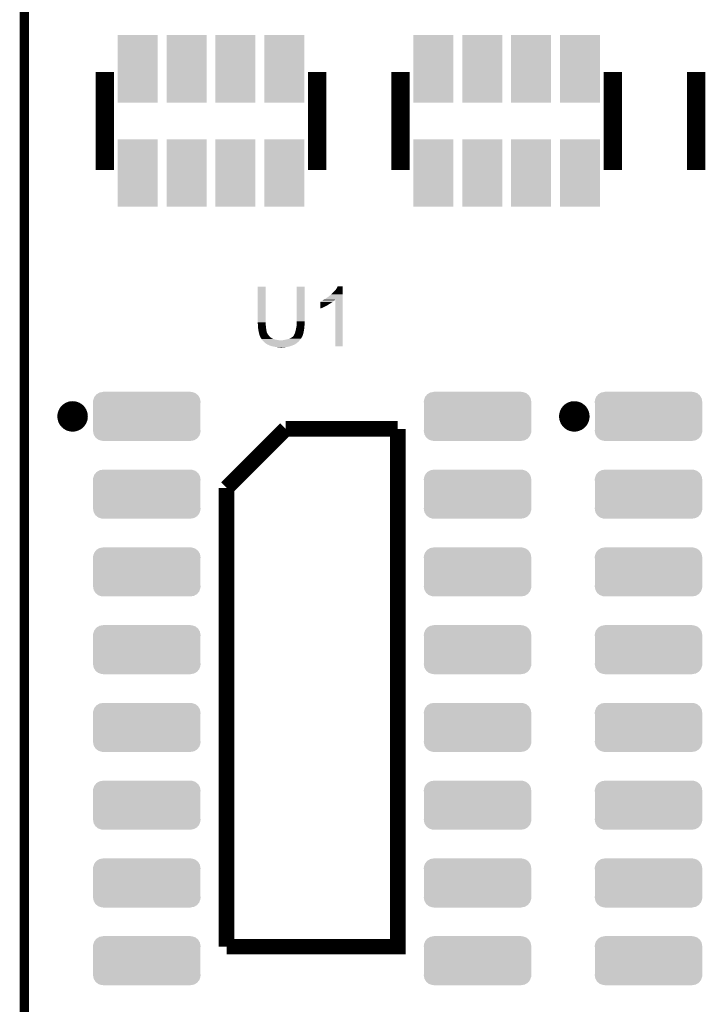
# Model space of a CAD drawing. Extents: x -1.3 to 24.2, y -3.9 to 53.4.
# Tile 17 of 24: x -1.3 to 9.8, y 24.3 to 40.4. Entities that reach past the tile are written whole.
import ezdxf

# ---------------------------------------------------------------- set-up
doc = ezdxf.new("R2010")
doc.units = 0
doc.layers.get('0').update_dxf_attribs({"linetype": 'CONTINUOUS'})
for name, color, linetype in [('BARGRAPH_2_CLICK_V100_GKO', 9, 'CONTINUOUS'), ('BARGRAPH_2_CLICK_V100_GTO', 3, 'CONTINUOUS'), ('BARGRAPH_2_CLICK_V100_GTS', 9, 'CONTINUOUS')]:
    doc.layers.add(name, color=color, linetype=linetype)

# ---------------------------------------------------------------- blocks, each defined once
blk = doc.blocks.new('RECTANGLE_66')
blk.add_solid([(0.32639, 0.55118), (0.32639, -0.55118), (-0.32639, 0.55118), (-0.32639, -0.55118)])
blk = doc.blocks.new('CUSTOM_67')
for points in [[(-0.856852, 0.317722), (-0.835186, 0.343966), (0.853944, 0.317722), (0.83843, 0.343966)], [(-0.835186, 0.343966), (-0.820548, 0.361696), (0.83843, 0.343966), (0.816574, 0.361696)], [(-0.820548, 0.361696), (-0.78916, 0.379888), (0.816574, 0.361696), (0.794146, 0.379888)], [(-0.78916, 0.379888), (-0.771212, 0.39029), (0.794146, 0.379888), (0.763392, 0.39029)], [(-0.771212, 0.39029), (-0.725332, 0.398158), (0.763392, 0.39029), (0.740128, 0.398158)], [(-0.725332, 0.398158), (-0.71501, 0.399928), (0.740128, 0.398158), (0.71501, 0.399928)], [(-0.71501, 0.399928), (-0.71501, 0.40132), (0.71501, 0.399928), (0.71501, 0.40132)], [(-0.87757, 0.23876), (-0.875586, 0.263864), (0.87757, 0.23876), (0.873042, 0.263864)], [(-0.8763, 0.21856), (-0.87757, 0.23876), (0.8763, 0.21856), (0.87757, 0.23876)], [(-0.8763, -0.21856), (-0.8763, 0.21856), (0.8763, -0.21856), (0.8763, 0.21856)], [(-0.875586, 0.263864), (-0.8648, 0.294876), (0.873042, 0.263864), (0.867448, 0.294876)], [(-0.8648, 0.294876), (-0.856852, 0.317722), (0.867448, 0.294876), (0.853944, 0.317722)], [(-0.87757, -0.23876), (-0.8763, -0.21856), (0.87757, -0.23876), (0.8763, -0.21856)], [(-0.873042, -0.263862), (-0.87757, -0.23876), (0.875586, -0.263862), (0.87757, -0.23876)], [(-0.867448, -0.294876), (-0.873042, -0.263862), (0.864798, -0.294876), (0.875586, -0.263862)], [(-0.853942, -0.317722), (-0.867448, -0.294876), (0.856852, -0.317722), (0.864798, -0.294876)], [(-0.838432, -0.343964), (-0.853942, -0.317722), (0.835186, -0.343964), (0.856852, -0.317722)], [(-0.816572, -0.361696), (-0.838432, -0.343964), (0.820548, -0.361696), (0.835186, -0.343964)], [(-0.794148, -0.379888), (-0.816572, -0.361696), (0.789156, -0.379888), (0.820548, -0.361696)], [(-0.763398, -0.390288), (-0.794148, -0.379888), (0.771212, -0.390288), (0.789156, -0.379888)], [(-0.74013, -0.398158), (-0.763398, -0.390288), (0.725328, -0.398158), (0.771212, -0.390288)], [(-0.71501, -0.399928), (-0.74013, -0.398158), (0.71501, -0.399928), (0.725328, -0.398158)], [(-0.71501, -0.40132), (-0.71501, -0.399928), (0.71501, -0.40132), (0.71501, -0.399928)]]:
    blk.add_solid(points)

msp = doc.modelspace()

# ---------------------------------------------------------------- linework, layer by layer
at = {"layer": 'BARGRAPH_2_CLICK_V100_GKO', "const_width": 0.1524}
msp.add_lwpolyline([(-1.27, -3.81), (-1.27, 53.34)], dxfattribs=at)
at = {"layer": 'BARGRAPH_2_CLICK_V100_GTO'}
for points, const_width in [([(0.04572, 37.9349), (0.04572, 39.5351)], 0.29972), ([(3.51028, 37.9349), (3.51028, 39.5351)], 0.29972), ([(4.87172, 37.9349), (4.87172, 39.5351)], 0.29972), ([(8.33628, 37.9349), (8.33628, 39.5351)], 0.29972), ([(9.69772, 37.9349), (9.69772, 39.5351)], 0.29972), ([(2.032, 25.2476), (4.826, 25.2476), (4.826, 33.7058)], 0.254), ([(2.032, 32.7406), (2.9972, 33.7058)], 0.254), ([(2.9972, 33.7058), (4.826, 33.7058)], 0.254), ([(2.032, 25.2476), (2.032, 32.7406)], 0.254)]:
    msp.add_lwpolyline(points, dxfattribs=dict(at, const_width=const_width))
at = {"layer": 'BARGRAPH_2_CLICK_V100_GTO', "const_width": 0.24892}
for points in [[(-0.60706, 33.909, 1), (-0.35814, 33.909, 1)], [(7.58444, 33.909, 1), (7.83336, 33.909, 1)]]:
    msp.add_lwpolyline(points, format="xyb", close=True, dxfattribs=at)
at = {"layer": 'BARGRAPH_2_CLICK_V100_GTO'}
for points in [[(2.54, 35.443158), (2.54002, 36.027338), (2.66954, 35.443158), (2.66954, 36.027338)], [(2.54002, 36.027338), (2.540022, 36.02736), (2.66954, 36.027338), (2.540022, 36.02736)], [(3.17754, 35.46348), (3.17756, 36.027338), (3.30708, 35.46348), (3.30708, 36.027338)], [(3.17756, 36.027338), (3.177562, 36.02736), (3.30708, 36.027338), (3.177562, 36.02736)], [(3.83286, 36.007042), (3.845562, 36.032418), (3.924298, 36.007042), (3.9243, 36.032418)], [(3.845562, 36.032418), (3.845574, 36.03244), (3.9243, 36.032418), (3.845574, 36.03244)], [(3.68046, 35.85464), (3.71094, 35.8775), (3.924296, 35.85464), (3.924296, 35.8775)], [(3.71094, 35.8775), (3.738878, 35.900358), (3.924296, 35.8775), (3.924296, 35.900358)], [(3.738878, 35.900358), (3.78206, 35.94354), (3.924296, 35.900358), (3.924298, 35.94354)], [(3.78206, 35.94354), (3.81762, 35.98418), (3.924298, 35.94354), (3.924298, 35.98418)], [(3.81762, 35.98418), (3.83286, 36.007042), (3.924298, 35.98418), (3.924298, 36.007042)], [(3.56362, 35.67938), (3.563626, 35.70986), (3.586478, 35.67938), (3.64744, 35.70986)], [(3.563626, 35.70986), (3.563628, 35.71748), (3.64744, 35.70986), (3.665218, 35.71748)], [(3.563628, 35.71748), (3.56363, 35.7251), (3.665218, 35.71748), (3.677922, 35.7251)], [(3.56363, 35.73272), (3.563634, 35.74796), (3.690616, 35.73272), (3.716022, 35.74796)], [(3.56363, 35.732698), (3.56363, 35.73272), (3.68808, 35.732698), (3.690616, 35.73272)], [(3.56363, 35.730174), (3.56363, 35.732698), (3.688066, 35.730174), (3.68808, 35.732698)], [(3.56363, 35.7251), (3.56363, 35.730174), (3.677922, 35.7251), (3.688066, 35.730174)], [(3.563634, 35.74796), (3.563636, 35.7632), (3.716022, 35.74796), (3.73888, 35.7632)], [(3.563636, 35.7632), (3.56364, 35.7759), (3.73888, 35.7632), (3.759198, 35.7759)], [(3.56364, 35.7759), (3.563642, 35.78606), (3.759198, 35.7759), (3.77139, 35.78606)], [(3.563642, 35.78606), (3.566166, 35.786066), (3.77139, 35.78606), (3.771398, 35.786066)], [(3.566166, 35.786066), (3.5687, 35.7886), (3.771398, 35.786066), (3.77444, 35.7886)], [(3.5687, 35.7886), (3.568704, 35.788602), (3.77444, 35.7886), (3.774442, 35.788602)], [(3.568704, 35.788602), (3.573782, 35.79114), (3.774442, 35.788602), (3.777614, 35.79114)], [(3.573782, 35.79114), (3.581404, 35.793682), (3.777614, 35.79114), (3.780792, 35.793682)], [(3.581404, 35.793682), (3.589022, 35.79876), (3.780792, 35.793682), (3.78714, 35.79876)], [(3.589022, 35.79876), (3.599178, 35.80384), (3.78714, 35.79876), (3.793912, 35.80384)], [(3.599178, 35.80384), (3.603408, 35.806378), (3.793912, 35.80384), (3.797298, 35.806378)], [(3.603408, 35.806378), (3.616098, 35.813992), (3.797298, 35.806378), (3.802376, 35.813992)], [(3.616098, 35.813992), (3.616112, 35.814), (3.802376, 35.813992), (3.804898, 35.814)], [(3.616112, 35.814), (3.62458, 35.81908), (3.924294, 35.814), (3.924294, 35.81908)], [(3.62458, 35.81908), (3.652522, 35.83432), (3.924294, 35.81908), (3.924294, 35.83432)], [(3.652522, 35.83432), (3.68046, 35.85464), (3.924294, 35.83432), (3.924296, 35.85464)], [(3.80492, 35.052022), (3.804898, 35.814), (3.924278, 35.052022), (3.924294, 35.814)], [(3.56362, 35.67179), (3.56362, 35.67938), (3.56362, 35.67179), (3.586478, 35.67938)], [(2.54, 35.435538), (2.54, 35.443158), (2.671446, 35.435538), (2.66954, 35.443158)], [(2.540232, 35.432998), (2.54, 35.435538), (2.67208, 35.432998), (2.671446, 35.435538)], [(2.54254, 35.4076), (2.540232, 35.432998), (2.67208, 35.4076), (2.67208, 35.432998)], [(2.54254, 35.39236), (2.54254, 35.4076), (2.67208, 35.39236), (2.67208, 35.4076)], [(2.54254, 35.382202), (2.54254, 35.39236), (2.672928, 35.382202), (2.67208, 35.39236)], [(2.544798, 35.36188), (2.54254, 35.382202), (2.67462, 35.36188), (2.672928, 35.382202)], [(3.172968, 35.379662), (3.17449, 35.394898), (3.302, 35.379662), (3.30454, 35.394898)], [(3.17449, 35.394898), (3.175, 35.39998), (3.30454, 35.394898), (3.30454, 35.39998)], [(3.175, 35.39998), (3.177328, 35.427918), (3.30454, 35.39998), (3.30454, 35.427918)], [(3.177328, 35.427918), (3.17754, 35.430458), (3.30454, 35.427918), (3.305048, 35.430458)], [(3.17754, 35.440618), (3.17754, 35.46348), (3.30708, 35.440618), (3.30708, 35.46348)], [(3.17754, 35.430458), (3.17754, 35.440618), (3.305048, 35.430458), (3.30708, 35.440618)], [(2.54508, 35.35934), (2.544798, 35.36188), (2.675044, 35.35934), (2.67462, 35.36188)], [(2.55016, 35.318702), (2.54508, 35.35934), (2.681818, 35.318702), (2.675044, 35.35934)], [(2.55524, 35.300922), (2.55016, 35.318702), (2.68478, 35.300922), (2.681818, 35.318702)], [(2.555242, 35.30092), (2.55524, 35.300922), (2.68478, 35.30092), (2.68478, 35.300922)], [(2.557056, 35.288218), (2.555242, 35.30092), (2.687322, 35.288218), (2.68478, 35.30092)], [(2.55778, 35.28314), (2.557056, 35.288218), (2.689354, 35.28314), (2.687322, 35.288218)], [(2.559052, 35.275516), (2.55778, 35.28314), (2.6924, 35.275516), (2.689354, 35.28314)], [(2.559476, 35.272974), (2.559052, 35.275516), (2.692404, 35.272974), (2.6924, 35.275516)], [(2.56032, 35.267902), (2.559476, 35.272974), (2.695786, 35.267902), (2.692404, 35.272974)], [(2.561338, 35.265358), (2.56032, 35.267902), (2.69748, 35.265358), (2.695786, 35.267902)], [(2.565398, 35.255202), (2.561338, 35.265358), (2.70256, 35.255202), (2.69748, 35.265358)], [(2.5654, 35.2552), (2.565398, 35.255202), (2.70256, 35.2552), (2.70256, 35.255202)], [(2.56794, 35.242502), (2.5654, 35.2552), (2.71272, 35.242502), (2.70256, 35.2552)], [(2.567942, 35.2425), (2.56794, 35.242502), (2.71272, 35.2425), (2.71272, 35.242502)], [(2.57302, 35.227262), (2.567942, 35.2425), (2.72288, 35.227262), (2.71272, 35.2425)], [(2.573022, 35.22726), (2.57302, 35.227262), (2.72288, 35.22726), (2.72288, 35.227262)], [(2.575558, 35.222184), (2.573022, 35.22726), (2.72711, 35.222184), (2.72288, 35.22726)], [(2.57556, 35.217104), (2.575558, 35.222184), (2.731344, 35.217104), (2.72711, 35.222184)], [(3.119122, 35.217104), (3.121662, 35.22218), (3.26771, 35.217104), (3.270248, 35.22218)], [(3.121662, 35.22218), (3.124196, 35.224716), (3.270248, 35.22218), (3.271518, 35.224716)], [(3.124196, 35.224716), (3.126736, 35.227258), (3.271518, 35.224716), (3.274056, 35.227258)], [(3.126736, 35.227258), (3.126742, 35.227264), (3.274056, 35.227258), (3.274056, 35.227264)], [(3.126742, 35.227264), (3.131822, 35.237422), (3.274056, 35.227264), (3.27696, 35.237422)], [(3.131822, 35.237422), (3.1369, 35.24504), (3.27696, 35.237422), (3.279138, 35.24504)], [(3.1369, 35.24504), (3.144012, 35.26282), (3.279138, 35.24504), (3.28422, 35.26282)], [(3.144012, 35.26282), (3.14706, 35.270438), (3.28422, 35.26282), (3.285742, 35.270438)], [(3.14706, 35.270438), (3.15214, 35.28568), (3.285742, 35.270438), (3.288792, 35.28568)], [(3.15214, 35.28568), (3.156494, 35.30092), (3.288792, 35.28568), (3.29184, 35.30092)], [(3.156494, 35.30092), (3.15722, 35.303458), (3.29184, 35.30092), (3.292314, 35.303458)], [(3.15722, 35.303458), (3.165686, 35.341558), (3.292314, 35.303458), (3.29946, 35.341558)], [(3.165686, 35.341558), (3.16738, 35.34918), (3.29946, 35.341558), (3.299968, 35.34918)], [(3.16738, 35.34918), (3.17246, 35.374578), (3.299968, 35.34918), (3.30166, 35.374578)], [(3.17246, 35.374578), (3.172968, 35.379662), (3.30166, 35.374578), (3.302, 35.379662)], [(2.578528, 35.212018), (2.57556, 35.217104), (2.73558, 35.212018), (2.731344, 35.217104)], [(2.587416, 35.19678), (2.578528, 35.212018), (2.753362, 35.19678), (2.73558, 35.212018)], [(2.59334, 35.18662), (2.587416, 35.19678), (2.76962, 35.18662), (2.753362, 35.19678)], [(2.594958, 35.18408), (2.59334, 35.18662), (2.773684, 35.18408), (2.76962, 35.18662)], [(2.594962, 35.184074), (2.594958, 35.18408), (2.776226, 35.184074), (2.773684, 35.18408)], [(2.59819, 35.179), (2.594962, 35.184074), (2.781304, 35.179), (2.776226, 35.184074)], [(2.601424, 35.173918), (2.59819, 35.179), (2.794, 35.173918), (2.781304, 35.179)], [(2.604656, 35.16884), (2.601424, 35.173918), (2.81178, 35.16884), (2.794, 35.173918)], [(2.609506, 35.16122), (2.604656, 35.16884), (2.832102, 35.16122), (2.81178, 35.16884)], [(2.61112, 35.158682), (2.609506, 35.16122), (2.857482, 35.158682), (2.832102, 35.16122)], [(2.611122, 35.15868), (2.61112, 35.158682), (2.8575, 35.15868), (2.857482, 35.158682)], [(2.615638, 35.1536), (2.611122, 35.15868), (2.8829, 35.1536), (2.8575, 35.15868)], [(2.617896, 35.15106), (2.615638, 35.1536), (2.913378, 35.15106), (2.8829, 35.1536)], [(2.63144, 35.13582), (2.617896, 35.15106), (3.210276, 35.13582), (3.223824, 35.15106)], [(2.634344, 35.13328), (2.63144, 35.13582), (3.20802, 35.13328), (3.210276, 35.13582)], [(2.660466, 35.110422), (2.634344, 35.13328), (3.182622, 35.110422), (3.20802, 35.13328)], [(2.672078, 35.10026), (2.660466, 35.110422), (3.16907, 35.10026), (3.182622, 35.110422)], [(2.687318, 35.090102), (2.672078, 35.10026), (3.155524, 35.090102), (3.16907, 35.10026)], [(2.692402, 35.08756), (2.687318, 35.090102), (3.152136, 35.08756), (3.155524, 35.090102)], [(2.692414, 35.087554), (2.692402, 35.08756), (3.149594, 35.087554), (3.152136, 35.08756)], [(2.697476, 35.085022), (2.692414, 35.087554), (3.147056, 35.085022), (3.149594, 35.087554)], [(2.69748, 35.08502), (2.697476, 35.085022), (3.147054, 35.08502), (3.147056, 35.085022)], [(2.697484, 35.085016), (2.69748, 35.08502), (3.144514, 35.085016), (3.147054, 35.08502)], [(2.70002, 35.082482), (2.697484, 35.085016), (3.140712, 35.082482), (3.144514, 35.085016)], [(2.705952, 35.07994), (2.70002, 35.082482), (3.136898, 35.07994), (3.140712, 35.082482)], [(2.717808, 35.074858), (2.705952, 35.07994), (3.126738, 35.074858), (3.136898, 35.07994)], [(2.72373, 35.07232), (2.717808, 35.074858), (3.116578, 35.07232), (3.126738, 35.074858)], [(2.735582, 35.06724), (2.72373, 35.07232), (3.106418, 35.06724), (3.116578, 35.07232)], [(2.766066, 35.05708), (2.735582, 35.06724), (3.07594, 35.05708), (3.106418, 35.06724)], [(2.913378, 35.15106), (2.928622, 35.151062), (3.223824, 35.15106), (3.223826, 35.151062)], [(2.928622, 35.151062), (2.936244, 35.1536), (3.223826, 35.151062), (3.226082, 35.1536)], [(2.948942, 35.1536), (2.96163, 35.156138), (3.226082, 35.1536), (3.228338, 35.156138)], [(2.96163, 35.156138), (2.96164, 35.15614), (3.228338, 35.156138), (3.228338, 35.15614)], [(2.96164, 35.15614), (2.99212, 35.16122), (3.228338, 35.15614), (3.231726, 35.16122)], [(2.99212, 35.16122), (3.025138, 35.16884), (3.231726, 35.16122), (3.236806, 35.16884)], [(3.025138, 35.16884), (3.05816, 35.179), (3.236806, 35.16884), (3.24358, 35.179)], [(3.05816, 35.179), (3.088642, 35.194242), (3.24358, 35.179), (3.255008, 35.194242)], [(3.088642, 35.194242), (3.096258, 35.19932), (3.255008, 35.194242), (3.258818, 35.19932)], [(3.096258, 35.19932), (3.10388, 35.2044), (3.258818, 35.19932), (3.261358, 35.2044)], [(3.10388, 35.2044), (3.11658, 35.21456), (3.261358, 35.2044), (3.266438, 35.21456)], [(3.11658, 35.21456), (3.119122, 35.217104), (3.266438, 35.21456), (3.26771, 35.217104)], [(2.77368, 35.054542), (2.766066, 35.05708), (3.067056, 35.054542), (3.07594, 35.05708)], [(2.81178, 35.04692), (2.77368, 35.054542), (3.040378, 35.04692), (3.067056, 35.054542)], [(2.82829, 35.04438), (2.81178, 35.04692), (3.02006, 35.04438), (3.040378, 35.04692)], [(2.8448, 35.04184), (2.82829, 35.04438), (2.9972, 35.04184), (3.02006, 35.04438)], [(2.86258, 35.0393), (2.8448, 35.04184), (2.987038, 35.0393), (2.9972, 35.04184)], [(2.877818, 35.03676), (2.86258, 35.0393), (2.976878, 35.03676), (2.987038, 35.0393)], [(2.913378, 35.03422), (2.903218, 35.03676), (2.92608, 35.03422), (2.976878, 35.03676)], [(3.924278, 35.052), (3.80492, 35.052022), (3.924278, 35.052), (3.924278, 35.052022)]]:
    msp.add_solid(points, dxfattribs=at)

# ---------------------------------------------------------------- block references
at = {"layer": 'BARGRAPH_2_CLICK_V100_GTS'}
for name, p in [('RECTANGLE_66', (0.57912, 39.5859)), ('RECTANGLE_66', (1.37922, 39.5859)), ('RECTANGLE_66', (2.17678, 39.5859)), ('RECTANGLE_66', (2.97688, 39.5859)), ('RECTANGLE_66', (5.40512, 39.5859)), ('RECTANGLE_66', (6.20522, 39.5859)), ('RECTANGLE_66', (7.00278, 39.5859)), ('RECTANGLE_66', (7.80288, 39.5859)), ('RECTANGLE_66', (0.57912, 37.8841)), ('RECTANGLE_66', (1.37922, 37.8841)), ('RECTANGLE_66', (2.17678, 37.8841)), ('RECTANGLE_66', (2.97688, 37.8841)), ('RECTANGLE_66', (5.40512, 37.8841)), ('RECTANGLE_66', (6.20522, 37.8841)), ('RECTANGLE_66', (7.00278, 37.8841)), ('RECTANGLE_66', (7.80288, 37.8841)), ('CUSTOM_67', (0.72898, 33.909)), ('CUSTOM_67', (6.12902, 33.909)), ('CUSTOM_67', (8.92048, 33.909)), ('CUSTOM_67', (0.72898, 32.639)), ('CUSTOM_67', (6.12902, 32.639)), ('CUSTOM_67', (8.92048, 32.639)), ('CUSTOM_67', (0.72898, 31.369)), ('CUSTOM_67', (6.12902, 31.369)), ('CUSTOM_67', (8.92048, 31.369)), ('CUSTOM_67', (0.72898, 30.099)), ('CUSTOM_67', (6.12902, 30.099)), ('CUSTOM_67', (8.92048, 30.099)), ('CUSTOM_67', (0.72898, 28.829)), ('CUSTOM_67', (6.12902, 28.829)), ('CUSTOM_67', (8.92048, 28.829)), ('CUSTOM_67', (0.72898, 27.559)), ('CUSTOM_67', (6.12902, 27.559)), ('CUSTOM_67', (8.92048, 27.559)), ('CUSTOM_67', (0.72898, 26.289)), ('CUSTOM_67', (6.12902, 26.289)), ('CUSTOM_67', (8.92048, 26.289)), ('CUSTOM_67', (0.72898, 25.019)), ('CUSTOM_67', (6.12902, 25.019)), ('CUSTOM_67', (8.92048, 25.019))]:
    msp.add_blockref(name, p, dxfattribs=at)

doc.saveas('drawing.dxf')
